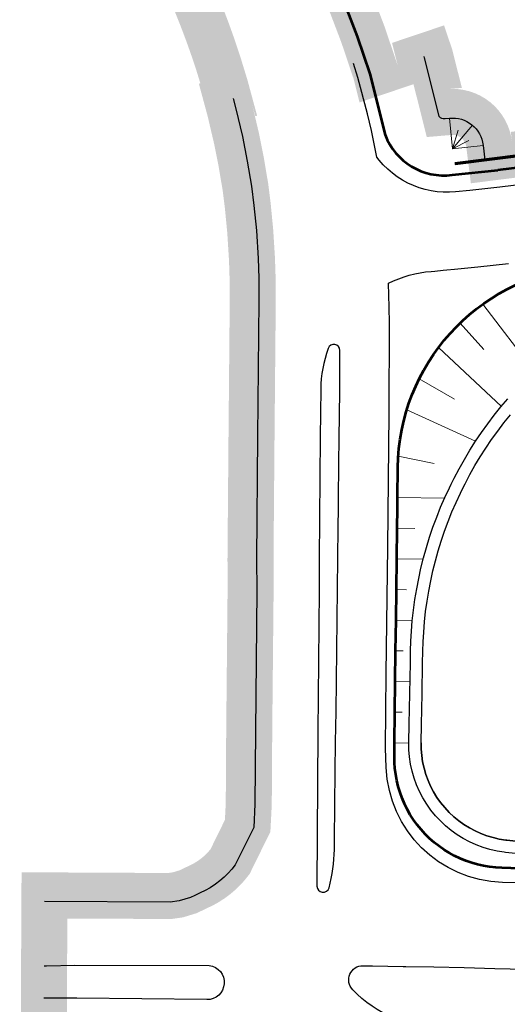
# Model space of a CAD drawing. Header units: metres. Extents: x 102313 to 104557, y 415820 to 422103.
# Tile 248 of 256: x 103816 to 103896, y 420691 to 420852. Entities that reach past the tile are written whole.
import ezdxf

# ---------------------------------------------------------------- set-up
doc = ezdxf.new("R2010")
doc.units = ezdxf.units.M
doc.header["$MEASUREMENT"] = 0
doc.linetypes.add('KG-GV', pattern=[42, 12, -6, 0, -6, 12, -6])
for name, color, linetype, lineweight in [('N-WE-GK-DAMWAND-G', 30, 'Continuous', 30), ('N-WE-GW-GRONDWERKLIJN-G', 90, 'Continuous', 53), ('N-WE-GW-GRONDWERKLIJN_KRUIN-G', 90, 'Continuous', 53), ('N-WE-GW-GRONDWERKLIJN_TEEN-G', 90, 'Continuous', 30), ('N-WE-GW-TALUDARCERING-G', 90, 'Continuous', 13), ('N-WE-KG-GRONDVERWERVING-G', 130, 'KG-GV', 30), ('N-WE-VH-KANTVERHARDING-GD', 6, 'Continuous', 30)]:
    doc.layers.add(name, color=color, linetype=linetype, lineweight=lineweight)

msp = doc.modelspace()

# ---------------------------------------------------------------- linework, layer by layer
at = {"layer": 'N-WE-GK-DAMWAND-G', "const_width": 0.5, "flags": 128}
msp.add_lwpolyline([(103903.5759276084, 420830.4865278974), (103887.0836441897, 420828.4060941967)], dxfattribs=at)
at = {"layer": 'N-WE-GW-GRONDWERKLIJN-G', "flags": 128}
msp.add_lwpolyline([(103863.2645811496, 420870.250838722), (103865.519002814, 420865.1209995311), (103868.364997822, 420856.558999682), (103871.191001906, 420849.1369968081), (103873.244000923, 420843.0409980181), (103875.739999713, 420833.119002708, 0.3474794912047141), (103886.6595222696, 420826.5848440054), (103894.1264204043, 420827.37034131)], format="xyb", dxfattribs=at)
at = {"layer": 'N-WE-GW-GRONDWERKLIJN_KRUIN-G', "flags": 128}
msp.add_lwpolyline([(103898.9821921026, 420827.9434837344), (103894.1264204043, 420827.37034131)], dxfattribs=at)
msp.add_lwpolyline([(103899.089140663, 420713.48104687), (103894.7664814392, 420713.6038070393), (103893.7681167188, 420713.6586769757), (103892.7743390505, 420713.768898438), (103891.7882148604, 420713.9341313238), (103890.8127869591, 420714.1538657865), (103889.8510651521, 420714.4274238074), (103888.9060169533, 420714.7539612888), (103887.9805584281, 420715.1324706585), (103887.0775451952, 420715.5617839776), (103886.1997636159, 420716.0405765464), (103885.3499221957, 420716.5673709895), (103884.5306432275, 420717.1405418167), (103883.7444546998, 420717.7583204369), (103882.9937824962, 420718.4188006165), (103882.2809429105, 420719.1199443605), (103881.6081354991, 420719.8595882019), (103880.977436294, 420720.6354498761), (103880.390791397, 420721.4451353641), (103879.8500109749, 420722.2861462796), (103879.3567636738, 420723.1558875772), (103878.9125714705, 420724.0516755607), (103878.5188049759, 420724.9707461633), (103878.1766792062, 420725.9102634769), (103877.8872498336, 420726.8673285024), (103877.6514099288, 420727.8389880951), (103877.4698872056, 420728.8222440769), (103877.3432417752, 420729.8140624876), (103877.2718644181, 420730.8113829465), (103877.2559747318, 420731.8110737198), (103877.281827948, 420733.9866177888), (103877.3412415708, 420738.9862647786), (103877.4006551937, 420743.9859117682), (103877.4600688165, 420748.985558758), (103877.5194824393, 420753.9852057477), (103877.5788960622, 420758.9848527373), (103877.638309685, 420763.984499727), (103877.6977233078, 420768.9841467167), (103877.7358443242, 420772.1920242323), (103877.7571369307, 420773.9837937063), (103877.8154484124, 420778.8906956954, -0.3770635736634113), (103907.1904047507, 420811.5147636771)], format="xyb", dxfattribs=at)
at = {"layer": 'N-WE-GW-GRONDWERKLIJN_TEEN-G', "flags": 128}
for points in [[(103882.0466332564, 420845.8851464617), (103882.1260072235, 420845.6494602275), (103884.5098604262, 420836.1732616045, 0.2918564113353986), (103885.5180600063, 420835.7658068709)], [(103885.5180600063, 420835.7658068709), (103886.217872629, 420835.8250775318, -0.4128984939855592), (103891.7111339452, 420831.3979475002), (103892.0101495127, 420829.0275525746)]]:
    msp.add_lwpolyline(points, format="xyb", dxfattribs=at)
msp.add_lwpolyline([(103900.1518223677, 420715.610646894), (103895.3730985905, 420716.1344242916), (103895.1472816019, 420716.1606438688), (103893.9817072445, 420716.3431836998), (103892.8308824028, 420716.6029654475), (103891.6999199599, 420716.9388349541), (103890.5938445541, 420717.349300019), (103889.5175702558, 420717.8325370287), (103888.4758787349, 420718.3863990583), (103887.4733980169, 420719.0084254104), (103886.5145819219, 420719.6958525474), (103885.6036902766, 420720.4456263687), (103884.7447699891, 420721.2544157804), (103883.9416370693, 420722.1186274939), (103883.197859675, 420723.0344219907), (103882.5167422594, 420723.9977305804), (103881.90131089, 420725.0042734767), (103881.3542998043, 420726.0495788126), (103880.8781392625, 420727.1290025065), (103880.47494475, 420728.2377488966), (103880.1465075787, 420729.3708920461), (103879.894286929, 420730.5233976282), (103879.7194033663, 420731.6901452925), (103879.6220469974, 420732.8780573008), (103879.6048584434, 420734.0698281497), (103879.6622213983, 420737.0487333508), (103879.7584854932, 420742.0478065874), (103879.854749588, 420747.0468798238), (103879.8917802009, 420748.9699098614), (103879.9426828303, 420750.5746299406), (103880.0335420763, 420752.1775841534), (103880.177013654, 420753.9111457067), (103880.3672170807, 420755.6402039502), (103880.6040138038, 420757.3634993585), (103880.8872313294, 420759.0797766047), (103881.2166633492, 420760.7877854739), (103881.5920698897, 420762.4862817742), (103882.0131774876, 420764.1740282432), (103882.4796793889, 420765.8497954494), (103882.9912357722, 420767.5123626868), (103883.5474739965, 420769.160518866), (103884.1479888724, 420770.7930633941), (103884.7923429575, 420772.4088070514), (103885.4800668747, 420774.006572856), (103886.2106596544, 420775.5851969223), (103886.4974179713, 420776.1757549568), (103886.9835890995, 420777.1435293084), (103887.7982921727, 420778.6804348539), (103888.6541754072, 420780.1947940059), (103889.5506153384, 420781.6855036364), (103890.4869589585, 420783.1514778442), (103891.4625241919, 420784.5916487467), (103892.4766003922, 420786.0049672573), (103893.5284488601, 420787.3904038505), (103894.6173033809, 420788.7469493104), (103895.7423707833, 420790.0736154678)], dxfattribs=at)
at = {"layer": 'N-WE-GW-TALUDARCERING-G', "flags": 128}
for points in [[(103886.7409725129, 420830.8525161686), (103886.217872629, 420835.8250775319)], [(103886.7409725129, 420830.8525161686), (103889.9617224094, 420834.6770122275)], [(103886.7409725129, 420830.8525161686), (103887.6577707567, 420833.8850544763)], [(103886.7409725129, 420830.8525161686), (103889.4073852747, 420832.1743214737)], [(103886.7409725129, 420830.8525161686), (103891.7111339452, 420831.3979475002)], [(103891.6936180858, 420805.5186526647), (103899.9985703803, 420794.6565183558)], [(103887.9871266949, 420802.4321738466), (103891.8376375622, 420798.106960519)], [(103884.4591951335, 420798.4387271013), (103894.7030341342, 420788.8480419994)], [(103881.312243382, 420793.3419634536), (103887.0441496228, 420790.0057452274)], [(103879.2872136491, 420788.2854597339), (103890.4869589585, 420783.1514778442)], [(103877.8863786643, 420780.7017438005), (103883.7379147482, 420779.5347502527)], [(103885.4293174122, 420773.8926208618), (103877.7571369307, 420773.9837937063)], [(103880.5797060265, 420768.9498984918), (103877.6977233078, 420768.9841467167)], [(103881.950137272, 420763.9332598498), (103877.638309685, 420763.984499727)], [(103879.2211534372, 420758.9653368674), (103877.5788960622, 420758.9848527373)], [(103880.1811166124, 420753.9535760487), (103877.5194824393, 420753.9852057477)], [(103878.6757526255, 420748.971112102), (103877.4600688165, 420748.985558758)], [(103879.7952584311, 420743.9574553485), (103877.4006551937, 420743.9859117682)], [(103878.5201166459, 420738.9722555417), (103877.3412415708, 420738.9862647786)], [(103879.6052647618, 420733.9590070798), (103877.281827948, 420733.9866177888)]]:
    msp.add_lwpolyline(points, dxfattribs=at)
at = {"layer": 'N-WE-KG-GRONDVERWERVING-G', "linetype": 'Continuous', "lineweight": 0, "ltscale": 5, "const_width": 7.5, "flags": 128}
msp.add_lwpolyline([(103843.0482278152, 420859.1820716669), (103844.9480160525, 420854.6381424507), (103845.8195597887, 420852.4562905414), (103846.8179448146, 420849.8174914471), (103847.6075534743, 420847.6048165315), (103848.505563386, 420844.9336346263), (103849.6773568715, 420841.1198348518), (103850.283624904, 420838.8764208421), (103849.9940139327, 420838.7981553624), (103850.4583273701, 420837.0800254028), (103851.5017365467, 420832.6433249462), (103852.3064073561, 420828.6239226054), (103852.9852933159, 420824.5852855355), (103853.3719639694, 420821.4791105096), (103853.7640211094, 420817.4225350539), (103854.0480276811, 420812.9012071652), (103854.1521119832, 420809.7371312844), (103854.1769680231, 420806.108149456), (103853.9740409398, 420783.935149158), (103853.8089854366, 420763.9596634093), (103853.8239847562, 420758.8444120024), (103853.6000270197, 420735.8939954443), (103853.5261617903, 420724.0298105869), (103853.3428686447, 420720.4664875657), (103850.485790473, 420714.6493014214), (103850.004438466, 420714.0425294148), (103849.4413631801, 420713.4190569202), (103848.8388018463, 420712.8323004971), (103848.2010155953, 420712.2847031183), (103847.5312892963, 420711.7807860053), (103846.7041069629, 420711.2433502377), (103845.9721689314, 420710.8366121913), (103845.181960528, 420710.4613353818), (103844.283474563, 420710.0296206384), (103843.6620099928, 420709.7319660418), (103841.9808501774, 420709.2148342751), (103840.656332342, 420709.0253576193), (103820.2310717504, 420709.1279906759), (103819.9664604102, 420656.9627102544)], dxfattribs=at)
msp.add_lwpolyline([(103903.5662492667, 420830.7372882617), (103893.6660161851, 420829.4884145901), (103893.5954576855, 420829.4795139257), (103892.9709983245, 420829.4007409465), (103892.7042376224, 420831.5154409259, 0.411968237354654), (103886.1238175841, 420836.8206917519), (103885.3938536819, 420836.7582587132), (103885.3923038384, 420836.7644195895), (103885.3917349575, 420836.7666809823), (103883.0862241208, 420845.9314561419), (103882.9943326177, 420846.2043108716), (103874.2225393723, 420843.2501628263), (103874.2042178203, 420843.3229939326), (103872.1324825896, 420849.4746264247), (103869.3071795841, 420856.8947880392)], format="xyb", dxfattribs=at)
at = {"layer": 'N-WE-VH-KANTVERHARDING-GD', "flags": 128}
for points in [[(103874.3887538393, 420829.4765661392), (103874.092998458, 420831.1050029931), (103873.520998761, 420833.821002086), (103872.871996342, 420836.5199969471), (103871.319003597, 420842.440001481), (103870.5703595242, 420844.7211912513)], [(103850.959383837, 420839.0590402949), (103851.427996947, 420837.32499997), (103852.479002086, 420832.8560005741), (103853.289998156, 420828.805002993), (103853.974996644, 420824.7300029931), (103854.366003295, 420821.5889963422), (103854.761000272, 420817.502002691), (103855.046996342, 420812.949002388), (103855.151999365, 420809.7569981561), (103855.176999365, 420806.1069981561), (103854.973999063, 420783.925997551), (103854.808997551, 420763.9569981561), (103854.823999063, 420758.8409990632), (103854.599996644, 420735.8860035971), (103854.526001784, 420724.000997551), (103854.330997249, 420720.209998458), (103851.336000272, 420714.112001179), (103850.767998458, 420713.3960020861), (103850.161997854, 420712.72499997), (103849.514000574, 420712.0939993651), (103848.827996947, 420711.505002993), (103848.104999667, 420710.961003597), (103847.220001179, 420710.3860035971), (103846.429999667, 420709.9469996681), (103845.613002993, 420709.559000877), (103844.716003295, 420709.128000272), (103844.026999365, 420708.7979972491), (103842.199996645, 420708.236003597), (103840.724996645, 420708.02499997), (103820.225999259, 420708.12800354)], [(103899.3243060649, 420825.1644626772), (103894.4407275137, 420824.5880381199), (103889.5516289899, 420824.0604773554), (103887.2132213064, 420823.8256177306), (103886.2153924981, 420823.7629262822), (103885.215622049, 420823.7701094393), (103884.2187970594, 420823.8471320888), (103883.2297902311, 420823.993617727), (103882.2534360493, 420824.2088502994), (103881.2945071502, 420824.4917777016), (103880.3576909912, 420824.8410169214), (103879.4475669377, 420825.2548608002), (103878.5685838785, 420825.7312863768), (103877.7250384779, 420826.2679647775), (103876.9210541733, 420826.8622725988), (103876.1605610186, 420827.511304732), (103875.4472764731, 420828.2118885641), (103874.7846872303, 420828.9605994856), (103874.3887538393, 420829.4765661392)], [(103881.6048569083, 420734.0057260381), (103881.661850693, 420737.0102277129), (103881.7581147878, 420742.0093009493), (103881.8543788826, 420747.008374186), (103881.8914094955, 420748.9314042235), (103881.9407325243, 420750.4863269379), (103882.0287722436, 420752.039538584), (103882.1677916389, 420753.7193045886), (103882.3520927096, 420755.3947070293), (103882.5815412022, 420757.0645254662), (103882.8559699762, 420758.7275435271), (103883.1751791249, 420760.3825497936), (103883.5389361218, 420762.0283386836), (103883.9469759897, 420763.663711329), (103884.3990014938, 420765.2874764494), (103884.8946833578, 420766.8984512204), (103885.4336605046, 420768.4954621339), (103886.0155403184, 420770.0773458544), (103886.6398989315, 420771.6429500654), (103887.3062815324, 420773.1911343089), (103888.0142026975, 420774.7207708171), (103888.2920623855, 420775.2930027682), (103888.7631467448, 420776.2307453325), (103889.552568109, 420777.7199579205), (103890.3818917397, 420779.1873237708), (103891.2505135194, 420780.6317739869), (103892.1578007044, 420782.0522563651), (103893.1030923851, 420783.4477361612), (103894.0856999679, 420784.8171968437), (103895.1049076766, 420786.159640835), (103896.1599730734, 420787.4740902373)], [(103900.3697296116, 420717.598740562), (103895.5910058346, 420718.1225179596), (103895.3907048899, 420718.1457748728), (103894.3568338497, 420718.3076887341), (103893.3360457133, 420718.538116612), (103892.3328756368, 420718.8360347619), (103891.3517805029, 420719.2001195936), (103890.3971191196, 420719.6287535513), (103889.4731328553, 420720.1200323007), (103888.5839267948, 420720.6717731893), (103887.7334515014, 420721.2815249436), (103886.9254854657, 420721.9465785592), (103886.1636183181, 420722.6639793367), (103885.4512348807, 420723.4305400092), (103884.7915001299, 420724.2428549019), (103884.1873451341, 420725.0973150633), (103883.6414540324, 420725.990124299), (103883.156252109, 420726.9173160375), (103882.7338950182, 420727.8747709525), (103882.3762592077, 420728.8582352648), (103882.0849335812, 420729.8633396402), (103881.8612124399, 420730.8856186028), (103881.7060897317, 420731.9205303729), (103881.6197340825, 420732.9742150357), (103881.6048569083, 420734.0057260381)], [(103881.6048569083, 420734.0057260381), (103881.6197340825, 420732.9742150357), (103881.7060897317, 420731.9205303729), (103881.8612124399, 420730.8856186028), (103882.0849335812, 420729.8633396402), (103882.3762592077, 420728.8582352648), (103882.7338950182, 420727.8747709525), (103883.156252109, 420726.9173160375), (103883.6414540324, 420725.990124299), (103884.1873451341, 420725.0973150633), (103884.7915001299, 420724.2428549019), (103885.4512348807, 420723.4305400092), (103886.1636183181, 420722.6639793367), (103886.9254854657, 420721.9465785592), (103887.7334515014, 420721.2815249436), (103888.5839267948, 420720.6717731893), (103889.4731328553, 420720.1200323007), (103890.3971191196, 420719.6287535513), (103891.3517805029, 420719.2001195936), (103892.3328756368, 420718.8360347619), (103893.3360457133, 420718.538116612), (103894.3568338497, 420718.3076887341), (103895.3907048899, 420718.1457748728), (103895.5910058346, 420718.1225179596), (103900.3697296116, 420717.598740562)]]:
    msp.add_lwpolyline(points, dxfattribs=at)
for points in [[(103876.3137013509, 420808.9387645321, -0.09243358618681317), (103883.2389847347, 420810.8546043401), (103883.8691565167, 420810.9086479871), (103885.2001578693, 420811.0286781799), (103885.81659004, 420811.0854733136), (103887.0579840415, 420811.2021659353), (103890.8356231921, 420811.576333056), (103895.849496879, 420812.1173577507)], [(103899.0194583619, 420711.1320802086), (103894.8645389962, 420711.249220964, -0.3948129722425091), (103875.9285419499, 420729.9908478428), (103875.80799997, 420733.1199969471), (103875.929002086, 420745.3199969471), (103876.191003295, 420765.884000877), (103876.399996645, 420787.741996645), (103876.442000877, 420802.3960020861), (103876.423999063, 420805.0210020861), (103876.3137013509, 420808.9387645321)], [(103820.172797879, 420697.6399235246), (103820.5520000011, 420697.6380000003), (103825.1739999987, 420697.7639999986), (103847.0960000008, 420697.7100000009, -0.9413535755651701), (103846.6970000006, 420692.1339999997), (103825.4930000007, 420692.3680000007), (103820.1460557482, 420692.3680000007)], [(103885.2295418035, 420687.5014349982, -0.2091185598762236), (103870.470200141, 420693.7569984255, -0.6689618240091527), (103872.1458461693, 420697.6646293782), (103873.7103670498, 420697.6435384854), (103878.6894732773, 420697.561768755), (103879.1324660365, 420697.5537840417), (103883.66831747, 420697.465354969), (103888.6468565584, 420697.3542979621), (103893.6250474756, 420697.2285986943), (103898.6028471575, 420697.0882582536)]]:
    msp.add_lwpolyline(points, format="xyb", dxfattribs=at)
msp.add_lwpolyline([(103865.2450747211, 420791.6454655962), (103865.1735719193, 420783.8326511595), (103865.0091211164, 420763.9298129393), (103865.0241449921, 420758.8061870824), (103864.7996868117, 420735.8044867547), (103864.6429858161, 420710.6352752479, 0.878627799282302), (103866.6082434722, 420710.3678211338, 0.06318676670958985), (103867.4745525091, 420716.6014613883), (103867.5042648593, 420719.1017509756), (103867.5493714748, 420722.8974655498), (103867.5636784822, 420724.1013979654), (103867.623092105, 420729.101044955), (103867.6256879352, 420729.3194836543), (103867.6825057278, 420734.1006919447), (103867.7419193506, 420739.1003389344), (103867.8013329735, 420744.099985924), (103867.8607465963, 420749.0996329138), (103867.9201602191, 420754.0992799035), (103867.979573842, 420759.0989268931), (103868.0389874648, 420764.0985738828), (103868.0984010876, 420769.0982208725), (103868.136522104, 420772.3060983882), (103868.1578147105, 420774.0978678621), (103868.2172283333, 420779.0975148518), (103868.2766419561, 420784.0971618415), (103868.3106420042, 420786.9582605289), (103868.3355999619, 420789.0965759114), (103868.3423026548, 420789.703104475), (103868.3786054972, 420794.0939660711), (103868.38648543, 420797.9620897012, 0.8430597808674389), (103866.444343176, 420798.2993343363, 0.07815148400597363), (103865.2450747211, 420791.6454655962)], format="xyb", close=True, dxfattribs=at)

doc.saveas('drawing.dxf')
